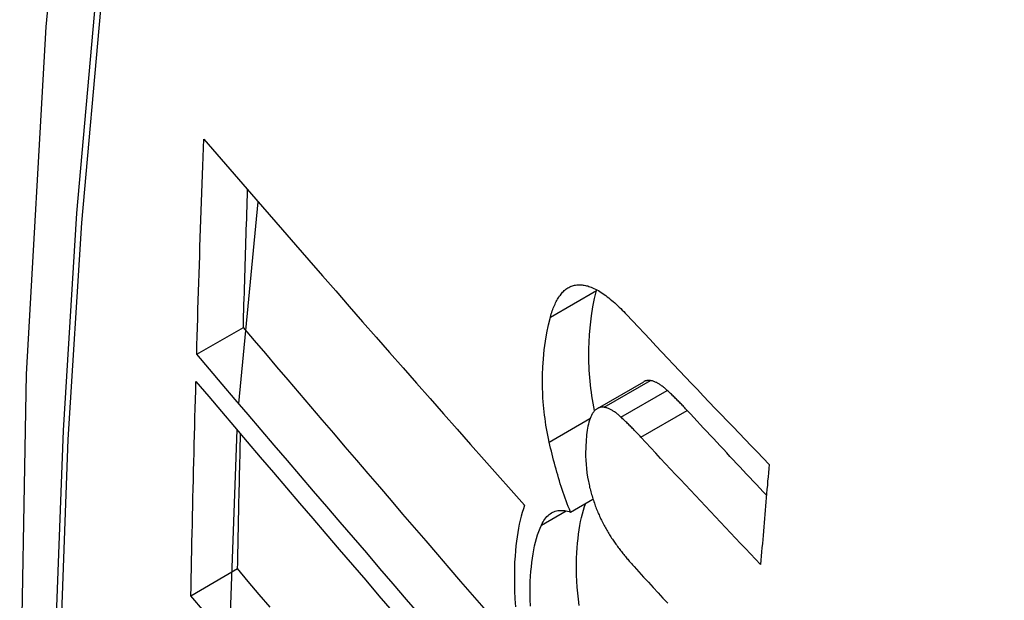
# Model space of a CAD drawing. Header units: inches. Extents: x 481 to 566.6, y 187.4 to 263.9.
# Tile 106 of 132: x 537.7419 to 537.8661, y 223.469 to 223.5422. Entities that reach past the tile are written whole.
import ezdxf

# ---------------------------------------------------------------- set-up
doc = ezdxf.new("R2010")
doc.units = ezdxf.units.IN
doc.header["$MEASUREMENT"] = 0
doc.layers.add('Visible Edges(ANSI)', color=7, linetype='Continuous', lineweight=25)
doc.layers.add('Visible Tangent Edges(ANSI)', color=7, linetype='Continuous', lineweight=25)

msp = doc.modelspace()

# ---------------------------------------------------------------- linework, layer by layer
at = {"layer": 'Visible Edges(ANSI)'}
for p, q in [((537.76953, 223.49384), (537.77199, 223.51927)), ((537.81467, 223.50812), (537.81469, 223.50819)), ((537.76423, 223.50006), (537.77011, 223.50345)), ((537.81477, 223.49322), (537.82061, 223.49659)), ((537.76837, 223.46383), (537.76932, 223.49054)), ((537.81137, 223.48017), (537.81421, 223.48181)), ((537.76349, 223.46962), (537.76938, 223.47303))]:
    msp.add_line(p, q, dxfattribs=at)
at = {"layer": 'Visible Edges(ANSI)', "flags": 128}
for points in [[(537.79595, 223.78517), (537.7831, 223.74711), (537.77204, 223.70793), (537.76274, 223.66769), (537.75519, 223.62647), (537.74934, 223.58433), (537.7452, 223.54133), (537.74272, 223.49754), (537.7419, 223.45301), (537.74272, 223.40782), (537.74514, 223.36201), (537.74917, 223.31565), (537.75476, 223.26882), (537.76191, 223.22157), (537.77059, 223.17397), (537.78078, 223.12609), (537.79246, 223.07801)], [(537.76423, 223.50006), (537.76426, 223.50119), (537.76429, 223.50232), (537.76433, 223.50344), (537.76436, 223.50457), (537.76439, 223.5057), (537.76443, 223.50683), (537.76446, 223.50796), (537.7645, 223.50909), (537.76453, 223.51022), (537.76457, 223.51135), (537.76461, 223.51249), (537.76464, 223.51362), (537.76468, 223.51475), (537.76472, 223.51588), (537.76476, 223.51701), (537.7648, 223.51814), (537.76483, 223.51927), (537.76487, 223.5204), (537.76491, 223.52154), (537.76495, 223.52267), (537.76499, 223.5238), (537.76503, 223.52493), (537.76507, 223.52607), (537.76511, 223.5272)], [(537.76511, 223.5272), (537.76675, 223.52531), (537.76839, 223.52341), (537.77004, 223.52151), (537.7717, 223.5196), (537.77337, 223.51768), (537.77504, 223.51576), (537.77671, 223.51384), (537.77839, 223.51191), (537.78008, 223.50997), (537.78177, 223.50804), (537.78346, 223.5061), (537.78516, 223.50416), (537.78686, 223.50223), (537.78856, 223.50029), (537.79026, 223.49835), (537.79196, 223.49641), (537.79367, 223.49448), (537.79537, 223.49254), (537.79708, 223.49061), (537.79878, 223.48869), (537.80048, 223.48676), (537.80218, 223.48485), (537.80388, 223.48294), (537.80558, 223.48103)], [(537.77011, 223.50345), (537.77013, 223.50418), (537.77015, 223.5049), (537.77017, 223.50562), (537.77019, 223.50634), (537.77022, 223.50707), (537.77024, 223.50779), (537.77026, 223.50851), (537.77028, 223.50924), (537.7703, 223.50996), (537.77032, 223.51068), (537.77035, 223.51141), (537.77037, 223.51213), (537.77039, 223.51285), (537.77041, 223.51357), (537.77044, 223.5143), (537.77046, 223.51502), (537.77048, 223.51575), (537.77051, 223.51647), (537.77053, 223.51719), (537.77055, 223.51792), (537.77058, 223.51864), (537.7706, 223.51936), (537.77062, 223.52009), (537.77065, 223.52081)], [(537.8108, 223.50826), (537.81092, 223.50834), (537.81103, 223.50842), (537.81115, 223.50849), (537.81127, 223.50855), (537.81139, 223.50861), (537.81151, 223.50866), (537.81164, 223.5087), (537.81177, 223.50874), (537.81189, 223.50877), (537.81202, 223.50879), (537.81216, 223.50881), (537.81229, 223.50882), (537.81242, 223.50882), (537.81256, 223.50882), (537.8127, 223.50882), (537.81283, 223.50881), (537.81297, 223.50879), (537.81311, 223.50876), (537.81326, 223.50874), (537.8134, 223.5087), (537.81354, 223.50867), (537.81368, 223.50862), (537.81383, 223.50857), (537.81397, 223.50852)], [(537.80883, 223.50475), (537.80888, 223.50495), (537.80894, 223.50514), (537.80901, 223.50533), (537.80907, 223.50552), (537.80914, 223.5057), (537.8092, 223.50588), (537.80927, 223.50605), (537.80935, 223.50622), (537.80942, 223.50639), (537.8095, 223.50655), (537.80958, 223.50671), (537.80966, 223.50686), (537.80974, 223.507), (537.80983, 223.50714), (537.80991, 223.50728), (537.81, 223.50741), (537.8101, 223.50753), (537.81019, 223.50765), (537.81029, 223.50776), (537.81038, 223.50787), (537.81049, 223.50798), (537.81059, 223.50808), (537.81069, 223.50817), (537.8108, 223.50826)], [(537.81442, 223.49295), (537.81433, 223.49342), (537.81424, 223.49389), (537.81416, 223.49436), (537.81408, 223.49483), (537.81401, 223.49529), (537.81395, 223.49576), (537.8139, 223.49622), (537.81385, 223.49668), (537.8138, 223.49714), (537.81377, 223.4976), (537.81374, 223.49806), (537.81371, 223.49851), (537.8137, 223.49896), (537.81369, 223.49941), (537.81368, 223.49985), (537.81368, 223.50028), (537.81369, 223.50079), (537.81372, 223.50155), (537.81378, 223.50257), (537.81389, 223.50376), (537.81403, 223.50492), (537.8142, 223.50604), (537.81442, 223.50711), (537.81467, 223.50812)], [(537.81397, 223.50852), (537.81415, 223.50845), (537.81433, 223.50837), (537.81452, 223.50828), (537.8147, 223.50818), (537.81489, 223.50808), (537.81507, 223.50797), (537.81526, 223.50785), (537.81545, 223.50773), (537.81563, 223.5076), (537.81582, 223.50746), (537.81601, 223.50732), (537.8162, 223.50717), (537.81639, 223.50702), (537.81658, 223.50686), (537.81677, 223.5067), (537.81696, 223.50653), (537.81714, 223.50636), (537.81733, 223.50618), (537.81752, 223.506), (537.81771, 223.50582), (537.81789, 223.50563), (537.81808, 223.50544), (537.81826, 223.50525), (537.81845, 223.50506)], [(537.81845, 223.50506), (537.81919, 223.50427), (537.81993, 223.50348), (537.82067, 223.5027), (537.82141, 223.50191), (537.82215, 223.50112), (537.82289, 223.50033), (537.82364, 223.49954), (537.82438, 223.49876), (537.82513, 223.49797), (537.82588, 223.49718), (537.82663, 223.49639), (537.82737, 223.49561), (537.82812, 223.49482), (537.82887, 223.49403), (537.82963, 223.49324), (537.83038, 223.49246), (537.83113, 223.49167), (537.83188, 223.49089), (537.83264, 223.4901), (537.83339, 223.48931), (537.83415, 223.48853), (537.83491, 223.48775), (537.83566, 223.48696), (537.83642, 223.48618)], [(537.8087, 223.48899), (537.8086, 223.48942), (537.80851, 223.48985), (537.80843, 223.49028), (537.80835, 223.4907), (537.80828, 223.49113), (537.80822, 223.49155), (537.80816, 223.49198), (537.8081, 223.4924), (537.80805, 223.49282), (537.808, 223.49324), (537.80796, 223.49366), (537.80793, 223.49408), (537.8079, 223.49456), (537.80787, 223.49515), (537.80784, 223.49583), (537.80784, 223.49661), (537.80785, 223.49749), (537.80789, 223.49845), (537.80796, 223.49949), (537.80806, 223.5006), (537.8082, 223.50171), (537.80838, 223.50277), (537.80858, 223.50379), (537.80883, 223.50475)], [(537.80049, 223.46803), (537.79902, 223.46972), (537.79756, 223.47142), (537.79609, 223.47312), (537.79463, 223.47482), (537.79317, 223.47652), (537.7917, 223.47822), (537.79024, 223.47992), (537.78878, 223.48163), (537.78732, 223.48333), (537.78586, 223.48502), (537.78441, 223.48672), (537.78296, 223.48841), (537.78151, 223.4901), (537.78007, 223.49179), (537.77863, 223.49347), (537.7772, 223.49515), (537.77577, 223.49682), (537.77434, 223.49849), (537.77293, 223.50015), (537.77152, 223.50181), (537.77011, 223.50345)], [(537.79238, 223.46722), (537.7907, 223.46916), (537.78902, 223.47111), (537.78734, 223.47306), (537.78567, 223.47501), (537.78399, 223.47696), (537.78232, 223.47891), (537.78065, 223.48085), (537.77898, 223.4828), (537.77732, 223.48474), (537.77566, 223.48667), (537.77401, 223.48861), (537.77236, 223.49053), (537.77072, 223.49245), (537.76908, 223.49437), (537.76746, 223.49627), (537.76584, 223.49817), (537.76423, 223.50006)], [(537.76349, 223.46962), (537.76351, 223.47075), (537.76354, 223.47187), (537.76356, 223.47299), (537.76358, 223.47411), (537.76361, 223.47524), (537.76363, 223.47636), (537.76365, 223.47749), (537.76368, 223.47861), (537.7637, 223.47974), (537.76373, 223.48086), (537.76376, 223.48199), (537.76378, 223.48311), (537.76381, 223.48424), (537.76384, 223.48536), (537.76386, 223.48649), (537.76389, 223.48761), (537.76392, 223.48874), (537.76395, 223.48986), (537.76398, 223.49099), (537.76401, 223.49212), (537.76404, 223.49324), (537.76407, 223.49437), (537.7641, 223.4955), (537.76413, 223.49662)], [(537.76413, 223.49662), (537.76574, 223.49473), (537.76735, 223.49284), (537.76898, 223.49093), (537.77061, 223.48902), (537.77225, 223.48709), (537.7739, 223.48517), (537.77555, 223.48323), (537.7772, 223.4813), (537.77886, 223.47935), (537.78053, 223.47741), (537.7822, 223.47546), (537.78387, 223.47351), (537.78554, 223.47156), (537.78722, 223.46961), (537.78889, 223.46766)], [(537.82148, 223.49674), (537.82144, 223.49675), (537.8214, 223.49675), (537.82136, 223.49676), (537.82132, 223.49676), (537.82128, 223.49676), (537.82125, 223.49676), (537.82121, 223.49676), (537.82117, 223.49676), (537.82114, 223.49676), (537.8211, 223.49676), (537.82106, 223.49675), (537.82103, 223.49675), (537.82099, 223.49674), (537.82095, 223.49673), (537.82092, 223.49672), (537.82088, 223.49671), (537.82085, 223.4967), (537.82081, 223.49669), (537.82078, 223.49668), (537.82074, 223.49666), (537.82071, 223.49665), (537.82068, 223.49663), (537.82064, 223.49661), (537.82061, 223.49659)], [(537.82358, 223.49551), (537.82349, 223.49559), (537.8234, 223.49567), (537.82331, 223.49574), (537.82322, 223.49582), (537.82313, 223.49589), (537.82304, 223.49596), (537.82295, 223.49603), (537.82287, 223.49609), (537.82278, 223.49616), (537.82269, 223.49622), (537.8226, 223.49627), (537.82251, 223.49633), (537.82242, 223.49638), (537.82234, 223.49643), (537.82225, 223.49648), (537.82216, 223.49652), (537.82207, 223.49656), (537.82199, 223.4966), (537.8219, 223.49663), (537.82181, 223.49666), (537.82173, 223.49669), (537.82164, 223.49671), (537.82156, 223.49673), (537.82148, 223.49674)], [(537.82609, 223.49298), (537.82598, 223.49309), (537.82588, 223.4932), (537.82578, 223.49332), (537.82567, 223.49343), (537.82557, 223.49354), (537.82546, 223.49365), (537.82536, 223.49375), (537.82525, 223.49386), (537.82515, 223.49397), (537.82504, 223.49408), (537.82494, 223.49418), (537.82483, 223.49429), (537.82473, 223.4944), (537.82462, 223.4945), (537.82452, 223.4946), (537.82442, 223.49471), (537.82431, 223.49481), (537.82421, 223.49491), (537.8241, 223.49501), (537.824, 223.49511), (537.82389, 223.49521), (537.82379, 223.49531), (537.82368, 223.49541), (537.82358, 223.49551)], [(537.81411, 223.49253), (537.81401, 223.49236), (537.81392, 223.49216), (537.81384, 223.49196), (537.81376, 223.49174), (537.81369, 223.4915), (537.81363, 223.49126), (537.81358, 223.491), (537.81353, 223.49074), (537.81349, 223.49047), (537.81345, 223.4902), (537.81341, 223.48992), (537.81338, 223.48963), (537.81335, 223.48933), (537.81333, 223.48898), (537.8133, 223.48859), (537.81329, 223.48816), (537.81328, 223.4877), (537.81328, 223.48721), (537.8133, 223.48669), (537.81333, 223.48617), (537.81337, 223.48564), (537.81344, 223.4851), (537.81352, 223.48456), (537.81363, 223.48401)], [(537.81563, 223.49337), (537.81556, 223.49338), (537.81548, 223.49339), (537.81541, 223.49339), (537.81534, 223.49339), (537.81527, 223.49338), (537.8152, 223.49337), (537.81513, 223.49336), (537.81506, 223.49334), (537.81499, 223.49332), (537.81492, 223.4933), (537.81485, 223.49327), (537.81479, 223.49323), (537.81472, 223.49319), (537.81466, 223.49315), (537.8146, 223.49311), (537.81454, 223.49306), (537.81448, 223.493), (537.81442, 223.49295), (537.81437, 223.49289), (537.81431, 223.49282), (537.81426, 223.49275), (537.81421, 223.49268), (537.81416, 223.49261), (537.81411, 223.49253)], [(537.81774, 223.49213), (537.81765, 223.49222), (537.81756, 223.49229), (537.81747, 223.49237), (537.81738, 223.49245), (537.81729, 223.49252), (537.8172, 223.49259), (537.81712, 223.49266), (537.81703, 223.49272), (537.81694, 223.49279), (537.81685, 223.49285), (537.81676, 223.4929), (537.81667, 223.49296), (537.81658, 223.49301), (537.8165, 223.49306), (537.81641, 223.49311), (537.81632, 223.49315), (537.81623, 223.49319), (537.81615, 223.49323), (537.81606, 223.49326), (537.81597, 223.49329), (537.81589, 223.49332), (537.8158, 223.49334), (537.81572, 223.49336), (537.81563, 223.49337)], [(537.83609, 223.48229), (537.83567, 223.48273), (537.83525, 223.48318), (537.83483, 223.48362), (537.83441, 223.48407), (537.83399, 223.48451), (537.83357, 223.48496), (537.83315, 223.4854), (537.83274, 223.48585), (537.83232, 223.4863), (537.8319, 223.48674), (537.83148, 223.48719), (537.83107, 223.48763), (537.83065, 223.48808), (537.83024, 223.48852), (537.82982, 223.48897), (537.8294, 223.48942), (537.82899, 223.48986), (537.82857, 223.49031), (537.82816, 223.49075), (537.82774, 223.4912), (537.82733, 223.49164), (537.82692, 223.49209), (537.8265, 223.49254), (537.82609, 223.49298)], [(537.82025, 223.48961), (537.82015, 223.48972), (537.82004, 223.48984), (537.81994, 223.48995), (537.81984, 223.49006), (537.81973, 223.49017), (537.81963, 223.49028), (537.81952, 223.49038), (537.81942, 223.49049), (537.81931, 223.4906), (537.81921, 223.49071), (537.8191, 223.49081), (537.819, 223.49092), (537.81889, 223.49103), (537.81879, 223.49113), (537.81868, 223.49123), (537.81858, 223.49134), (537.81847, 223.49144), (537.81837, 223.49154), (537.81826, 223.49164), (537.81816, 223.49174), (537.81805, 223.49184), (537.81795, 223.49194), (537.81784, 223.49204), (537.81774, 223.49213)], [(537.76938, 223.47303), (537.7694, 223.47373), (537.76941, 223.47444), (537.76943, 223.47515), (537.76944, 223.47586), (537.76945, 223.47656), (537.76947, 223.47727), (537.76948, 223.47798), (537.7695, 223.47869), (537.76951, 223.47939), (537.76953, 223.4801), (537.76954, 223.48081), (537.76956, 223.48152), (537.76957, 223.48223), (537.76959, 223.48293), (537.76961, 223.48364), (537.76962, 223.48435), (537.76964, 223.48506), (537.76965, 223.48577), (537.76967, 223.48648), (537.76969, 223.48718), (537.7697, 223.48789), (537.76972, 223.4886), (537.76974, 223.48931), (537.76975, 223.49002)], [(537.81137, 223.48017), (537.81123, 223.48052), (537.81109, 223.48087), (537.81096, 223.48122), (537.81083, 223.48157), (537.8107, 223.48193), (537.81058, 223.48228), (537.81045, 223.48264), (537.81033, 223.483), (537.81021, 223.48337), (537.81009, 223.48373), (537.80998, 223.4841), (537.80987, 223.48447), (537.80976, 223.48484), (537.80965, 223.48521), (537.80955, 223.48558), (537.80944, 223.48595), (537.80934, 223.48633), (537.80924, 223.4867), (537.80915, 223.48708), (537.80905, 223.48746), (537.80896, 223.48784), (537.80887, 223.48822), (537.80878, 223.4886), (537.8087, 223.48899)], [(537.83535, 223.47355), (537.83471, 223.47422), (537.83408, 223.47489), (537.83344, 223.47555), (537.83281, 223.47622), (537.83218, 223.47689), (537.83155, 223.47756), (537.83091, 223.47823), (537.83028, 223.4789), (537.82965, 223.47956), (537.82902, 223.48023), (537.82839, 223.4809), (537.82776, 223.48157), (537.82713, 223.48224), (537.8265, 223.48291), (537.82587, 223.48358), (537.82525, 223.48425), (537.82462, 223.48492), (537.82399, 223.48559), (537.82337, 223.48626), (537.82274, 223.48693), (537.82212, 223.4876), (537.8215, 223.48827), (537.82087, 223.48894), (537.82025, 223.48961)], [(537.83642, 223.48618), (537.83638, 223.48565), (537.83633, 223.48513), (537.83629, 223.4846), (537.83624, 223.48407), (537.8362, 223.48355), (537.83615, 223.48302), (537.8361, 223.4825), (537.83606, 223.48197), (537.83601, 223.48144), (537.83597, 223.48092), (537.83593, 223.48039), (537.83588, 223.47987), (537.83584, 223.47934), (537.83579, 223.47881), (537.83575, 223.47829), (537.8357, 223.47776), (537.83566, 223.47723), (537.83561, 223.47671), (537.83557, 223.47618), (537.83552, 223.47566), (537.83548, 223.47513), (537.83544, 223.4746), (537.83539, 223.47408), (537.83535, 223.47355)], [(537.81363, 223.48401), (537.81367, 223.48383), (537.81371, 223.48364), (537.81375, 223.48346), (537.81379, 223.48327), (537.81384, 223.48309), (537.81389, 223.48291), (537.81393, 223.48273), (537.81398, 223.48255), (537.81404, 223.48237), (537.81409, 223.48219), (537.81414, 223.48201), (537.8142, 223.48183), (537.81426, 223.48165), (537.81432, 223.48148), (537.81438, 223.4813), (537.81444, 223.48113), (537.8145, 223.48096), (537.81456, 223.48079), (537.81463, 223.48062), (537.8147, 223.48045), (537.81476, 223.48029), (537.81483, 223.48012), (537.8149, 223.47996), (537.81497, 223.4798)], [(537.81247, 223.4684), (537.81237, 223.46917), (537.81229, 223.46994), (537.81223, 223.47071), (537.81218, 223.47146), (537.81215, 223.47221), (537.81214, 223.47295), (537.81214, 223.47366), (537.81215, 223.47435), (537.81218, 223.47501), (537.81221, 223.47565), (537.81226, 223.47625), (537.81232, 223.47683), (537.81238, 223.47738), (537.81246, 223.47793), (537.81255, 223.47846), (537.81264, 223.47898), (537.81275, 223.47948), (537.81287, 223.47996), (537.813, 223.48042), (537.81315, 223.48086), (537.8133, 223.48129)], [(537.80558, 223.48103), (537.80543, 223.48059), (537.80528, 223.48013), (537.80515, 223.47965), (537.80503, 223.47916), (537.80491, 223.47865), (537.80481, 223.47813), (537.80472, 223.47759), (537.80463, 223.47704), (537.80456, 223.47648), (537.80449, 223.4759), (537.80443, 223.47529), (537.80438, 223.47461), (537.80433, 223.47386), (537.8043, 223.47305), (537.80429, 223.47217), (537.80429, 223.47124), (537.80432, 223.47025), (537.80437, 223.46923), (537.80444, 223.4682)], [(537.8077, 223.47852), (537.80781, 223.47873), (537.80791, 223.47893), (537.80803, 223.47912), (537.80815, 223.47929), (537.80827, 223.47945), (537.8084, 223.4796), (537.80854, 223.47973), (537.80868, 223.47985), (537.80882, 223.47996), (537.80897, 223.48006), (537.80913, 223.48014), (537.80928, 223.48021), (537.80944, 223.48027), (537.80961, 223.48031), (537.80977, 223.48035), (537.80994, 223.48037), (537.81011, 223.48038), (537.81029, 223.48038), (537.81046, 223.48037), (537.81064, 223.48035), (537.81082, 223.48031), (537.811, 223.48028), (537.81119, 223.48023), (537.81137, 223.48017)], [(537.81497, 223.4798), (537.81505, 223.47963), (537.81513, 223.47946), (537.81521, 223.47929), (537.81529, 223.47913), (537.81537, 223.47897), (537.81545, 223.47881), (537.81553, 223.47865), (537.81561, 223.47849), (537.81569, 223.47834), (537.81578, 223.47818), (537.81586, 223.47803), (537.81595, 223.47788), (537.81603, 223.47774), (537.81612, 223.47759), (537.81621, 223.47745), (537.81629, 223.47731), (537.81638, 223.47717), (537.81647, 223.47703), (537.81656, 223.47689), (537.81665, 223.47676), (537.81674, 223.47663), (537.81683, 223.4765), (537.81692, 223.47637), (537.81701, 223.47624)], [(537.80631, 223.46829), (537.80628, 223.46914), (537.80627, 223.46995), (537.80628, 223.4707), (537.8063, 223.47141), (537.80634, 223.47208), (537.80638, 223.47269), (537.80644, 223.47326), (537.8065, 223.47382), (537.80657, 223.47436), (537.80665, 223.47489), (537.80675, 223.47541), (537.80685, 223.47591), (537.80696, 223.47639), (537.80709, 223.47685), (537.80723, 223.4773), (537.80737, 223.47773), (537.80753, 223.47813), (537.8077, 223.47852)], [(537.81701, 223.47624), (537.81711, 223.47611), (537.81721, 223.47597), (537.8173, 223.47584), (537.8174, 223.47571), (537.8175, 223.47558), (537.8176, 223.47545), (537.8177, 223.47532), (537.81779, 223.47519), (537.81789, 223.47507), (537.81799, 223.47494), (537.81809, 223.47482), (537.81819, 223.4747), (537.81829, 223.47457), (537.81839, 223.47445), (537.81849, 223.47433), (537.81859, 223.47421), (537.81869, 223.4741), (537.81879, 223.47398), (537.81888, 223.47386), (537.81898, 223.47375), (537.81909, 223.47363), (537.81919, 223.47352), (537.81929, 223.47341), (537.81939, 223.4733)], [(537.77348, 223.46816), (537.77211, 223.46979), (537.77074, 223.47141), (537.76938, 223.47303)], [(537.81939, 223.4733), (537.81999, 223.47264), (537.8206, 223.47197), (537.8212, 223.47131), (537.82181, 223.47065), (537.82241, 223.46999), (537.82302, 223.46932), (537.82363, 223.46866)], [(537.76521, 223.46758), (537.76349, 223.46962)]]:
    msp.add_lwpolyline(points, dxfattribs=at)
at = {"layer": 'Visible Edges(ANSI)'}
msp.add_ellipse((538.08904, 223.1825), major_axis=(-0.15994, 0.27703), ratio=0.57735, dxfattribs=at)
at = {"layer": 'Visible Tangent Edges(ANSI)'}
for p, q in [((537.8108, 223.50826), (537.81146, 223.50863)), ((537.80883, 223.50475), (537.81467, 223.50812)), ((537.81563, 223.49337), (537.82148, 223.49674)), ((537.81774, 223.49213), (537.82358, 223.49551)), ((537.82025, 223.48961), (537.82609, 223.49298)), ((537.8087, 223.48899), (537.81383, 223.49195)), ((537.8077, 223.47852), (537.81082, 223.48032))]:
    msp.add_line(p, q, dxfattribs=at)
at = {"layer": 'Visible Tangent Edges(ANSI)', "flags": 128}
for points in [[(537.79508, 223.74142), (537.78731, 223.71898), (537.78019, 223.69588), (537.77372, 223.67214), (537.76791, 223.64779), (537.76278, 223.62285), (537.75832, 223.59736), (537.75455, 223.57134), (537.75147, 223.54483), (537.74907, 223.51785), (537.74737, 223.49046), (537.74635, 223.46268), (537.74603, 223.43452), (537.74638, 223.40596), (537.74743, 223.37703), (537.74916, 223.34774), (537.75157, 223.31812), (537.75466, 223.28822), (537.75843, 223.25806), (537.76287, 223.22764), (537.76799, 223.19699), (537.77377, 223.16614), (537.78022, 223.1351)], [(537.78097, 223.13472), (537.77451, 223.16569), (537.76871, 223.19649), (537.76358, 223.22708), (537.75912, 223.25744), (537.75533, 223.28754), (537.75223, 223.31739), (537.7498, 223.34695), (537.74807, 223.37619), (537.74702, 223.40506), (537.74666, 223.43354), (537.74699, 223.46163), (537.748, 223.48933), (537.74972, 223.51664), (537.75212, 223.54352), (537.75522, 223.56993), (537.75901, 223.59583), (537.76348, 223.62121), (537.76863, 223.64603), (537.77446, 223.67026), (537.78095, 223.69387), (537.78808, 223.71683), (537.79586, 223.73915)]]:
    msp.add_lwpolyline(points, dxfattribs=at)
at = {"layer": 'Visible Tangent Edges(ANSI)'}
msp.add_ellipse((538.09152, 223.18393), major_axis=(-0.17318, 0.29996), ratio=0.57735, start_param=5.05527, end_param=10.652693, dxfattribs=at)
for centre, major_axis in [((538.09212, 223.18427), (0.17111, -0.29637)), ((538.08914, 223.18256), (-0.1627, 0.2818)), ((538.08904, 223.1825), (0.1621, -0.28076))]:
    msp.add_ellipse(centre, major_axis=major_axis, ratio=0.57735, dxfattribs=at)

doc.saveas('drawing.dxf')
